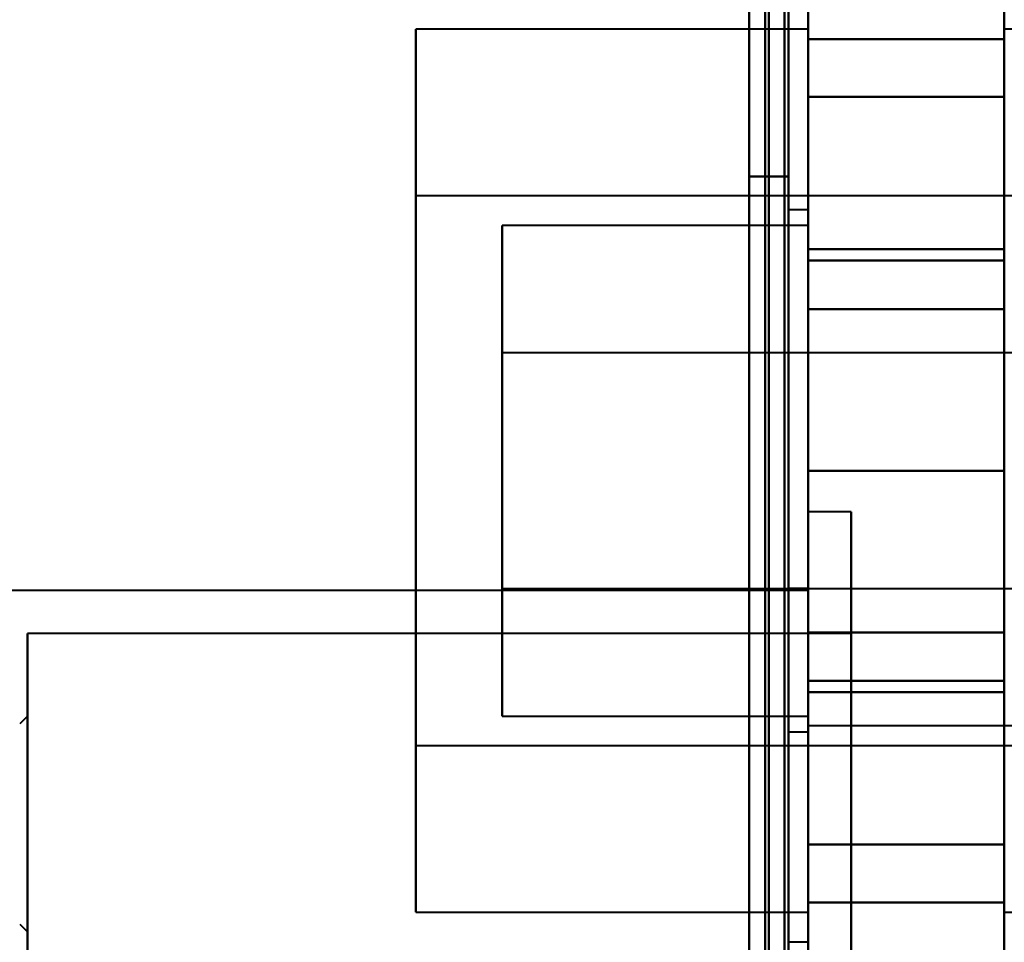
# Model space of a CAD drawing. Header units: millimetres. Extents: x -1483 to 905, y -1392 to 951.
# Tile 93 of 105: x 720 to 745, y -390 to -367. Entities that reach past the tile are written whole.
import ezdxf

# ---------------------------------------------------------------- set-up
doc = ezdxf.new("R2010")
doc.units = ezdxf.units.MM
doc.layers.add('G-IMPT', color=8, linetype='Continuous', lineweight=40)

# ---------------------------------------------------------------- blocks, each defined once
blk = doc.blocks.new('NEXA 2000 CALQUES_dwg-762145-Niveau de réf_')
at = {"layer": 'G-IMPT'}
for p, q in [((740, -404.45), (740, 469.35)), ((740, -404.45), (740, 469.35)), ((739.5, -357.05), (739.5, -333.05)), ((739.5, -357.05), (739.5, -333.05)), ((739.5, -333.05), (739.5, -357.05)), ((739.5, -333.05), (739.5, -357.05)), ((740, -357.05), (740, -333.05)), ((740, -357.05), (740, -333.05)), ((740, -333.05), (740, -357.05)), ((740, -333.05), (740, -357.05)), ((740, -333.8), (730, -333.8)), ((730, -337.267), (730, -333.8)), ((730, -333.8), (730, -353.173)), ((740, -353.173), (740, -333.8)), ((740, -333.8), (740, -337.267)), ((750, -333.8), (745, -333.8)), ((745, -352.833), (745, -333.8)), ((745, -333.8), (745, -352.833)), ((730, -352.833), (730, -336.927)), ((730, -336.927), (730, -356.3)), ((740, -356.3), (740, -336.927)), ((740, -336.927), (740, -352.833)), ((730, -356.3), (730, -337.267)), ((740, -337.267), (740, -356.3)), ((745, -356.3), (745, -337.267)), ((745, -337.267), (745, -356.3)), ((771, -338.05), (730, -338.05)), ((730, -349.893), (730, -338.05)), ((730, -338.05), (730, -349.893)), ((740, -338.4), (739.5, -338.4)), ((740, -338.4), (739.5, -338.4)), ((740, -338.4), (739.5, -338.4)), ((739.5, -338.4), (739.5, -351.7)), ((739.5, -338.4), (739.5, -351.7)), ((739.5, -338.4), (739.5, -351.7)), ((739.5, -338.4), (739.5, -351.7)), ((739.5, -351.7), (739.5, -338.4)), ((739.5, -351.7), (739.5, -338.4)), ((739.5, -351.7), (739.5, -338.4)), ((739.5, -351.7), (739.5, -338.4)), ((739.5, -351.7), (739.5, -338.4)), ((739.5, -351.7), (739.5, -338.4)), ((739.5, -338.4), (739.5, -351.7)), ((739.5, -338.4), (739.5, -351.7)), ((740, -338.4), (740, -351.7)), ((740, -338.4), (740, -351.7)), ((740, -338.4), (740, -351.7)), ((740, -338.4), (740, -351.7)), ((740, -351.7), (740, -338.4)), ((740, -351.7), (740, -338.4)), ((740, -351.7), (740, -338.4)), ((740, -351.7), (740, -338.4)), ((740, -351.7), (740, -338.4)), ((740, -351.7), (740, -338.4)), ((740, -338.4), (740, -351.7)), ((740, -338.4), (740, -351.7)), ((740, -338.8), (732.2, -338.8)), ((740, -338.8), (732.2, -338.8)), ((740, -338.8), (732.2, -338.8)), ((732.2, -338.8), (732.2, -345.05)), ((732.2, -338.8), (732.2, -345.05)), ((732.2, -351.3), (732.2, -338.8)), ((732.2, -345.05), (732.2, -338.8)), ((732.2, -351.3), (732.2, -338.8)), ((732.2, -345.05), (732.2, -338.8)), ((732.2, -342.009), (732.2, -338.8)), ((732.2, -338.8), (732.2, -348.091)), ((740, -338.8), (740, -351.3)), ((740, -338.8), (740, -345.05)), ((740, -338.8), (740, -351.3)), ((740, -338.8), (740, -345.05)), ((740, -345.05), (740, -338.8)), ((740, -345.05), (740, -338.8)), ((740, -348.091), (740, -338.8)), ((740, -338.8), (740, -342.009)), ((745, -351.3), (745, -338.8)), ((745, -351.3), (745, -338.8)), ((745, -351.3), (745, -338.8)), ((745, -351.3), (745, -338.8)), ((745, -338.8), (745, -351.3)), ((745, -338.8), (745, -351.3)), ((745, -338.8), (745, -351.3)), ((745, -338.8), (745, -351.3)), ((745, -350.51), (745, -338.8)), ((745, -338.8), (745, -350.51)), ((732.2, -351.3), (732.2, -339.59)), ((740, -339.59), (740, -351.3)), ((745, -351.3), (745, -339.59)), ((745, -339.59), (745, -351.3)), ((730, -352.05), (730, -340.207)), ((730, -340.207), (730, -352.05)), ((732.2, -350.51), (732.2, -342.009)), ((732.2, -342.009), (732.2, -351.3)), ((763.2, -342.05), (732.2, -342.05)), ((763.2, -342.05), (732.2, -342.05)), ((763.2, -342.05), (732.2, -342.05)), ((732.2, -342.05), (732.2, -348.05)), ((732.2, -342.05), (732.2, -348.05)), ((732.2, -342.05), (732.2, -348.05)), ((732.2, -342.05), (732.2, -348.05)), ((732.2, -348.05), (732.2, -342.05)), ((732.2, -348.05), (732.2, -342.05)), ((732.2, -348.05), (732.2, -342.05)), ((732.2, -348.05), (732.2, -342.05)), ((732.2, -347.671), (732.2, -342.05)), ((732.2, -342.05), (732.2, -347.671)), ((740, -351.3), (740, -342.009)), ((740, -342.009), (740, -350.51)), ((732.2, -348.05), (732.2, -342.429)), ((732.2, -342.429), (732.2, -348.05)), ((732.2, -345.05), (732.2, -351.3)), ((732.2, -345.05), (732.2, -351.3)), ((732.2, -351.3), (732.2, -345.05)), ((732.2, -351.3), (732.2, -345.05)), ((740, -345.05), (740, -351.3)), ((740, -345.05), (740, -351.3)), ((740, -351.3), (740, -345.05)), ((740, -351.3), (740, -345.05)), ((741.1, -346.1), (740, -346.1)), ((740, -361.968), (740, -346.1)), ((740, -346.1), (740, -361.968)), ((741.1, -361.968), (741.1, -346.1)), ((741.1, -346.1), (741.1, -361.968)), ((740, -362), (740, -346.132)), ((740, -346.132), (740, -362)), ((741.1, -362), (741.1, -346.132)), ((741.1, -346.132), (741.1, -362)), ((740, -348.1), (707.5, -348.1)), ((732.2, -348.05), (763.2, -348.05)), ((732.2, -348.05), (763.2, -348.05)), ((732.2, -348.05), (763.2, -348.05)), ((740, -348.05), (739.5, -348.05)), ((739.5, -348.05), (739.5, -360.05)), ((739.5, -348.05), (739.5, -360.05)), ((739.5, -360.05), (739.5, -348.05)), ((739.5, -360.05), (739.5, -348.05)), ((740, -360.05), (740, -348.05)), ((740, -360.05), (740, -348.05)), ((740, -348.1), (740, -359.976)), ((740, -348.124), (740, -360)), ((741.1, -349.2), (720.1, -349.2)), ((720.1, -358.881), (720.1, -349.2)), ((720.1, -349.2), (720.1, -358.881)), ((720.1, -358.9), (720.1, -349.219)), ((720.1, -349.219), (720.1, -358.9)), ((741.1, -358.881), (741.1, -349.2)), ((741.1, -349.2), (741.1, -358.881)), ((741.1, -358.9), (741.1, -349.219)), ((741.1, -349.219), (741.1, -358.9)), ((720.1, -351.3), (719.9, -351.5)), ((720.1, -356.789), (720.1, -351.3)), ((720.1, -351.3), (720.1, -356.789)), ((720.1, -356.8), (720.1, -351.311)), ((720.1, -351.311), (720.1, -356.8)), ((732.2, -351.3), (740, -351.3)), ((732.2, -351.3), (740, -351.3)), ((732.2, -351.3), (740, -351.3)), ((750.5, -351.55), (740, -351.55)), ((750.5, -351.55), (740, -351.55)), ((740, -366.434), (740, -351.55)), ((740, -366.434), (740, -351.55)), ((740, -351.55), (740, -366.434)), ((740, -351.55), (740, -366.434)), ((739.5, -351.7), (740, -351.7)), ((739.5, -351.7), (740, -351.7)), ((739.5, -351.7), (740, -351.7)), ((730, -352.05), (771, -352.05)), ((730, -356.3), (740, -356.3)), ((745, -356.3), (750, -356.3)), ((719.9, -356.6), (720.1, -356.8)), ((739.5, -357.05), (740, -357.05))]:
    blk.add_line(p, q, dxfattribs=at)
at = {"layer": 'G-IMPT', "flags": 128}
for points in [[(739.4, -404.45), (739.4, -186), (739.4, 32.45), (739.4, 250.9), (739.4, 469.35)], [(739.4, 469.35), (739.4, 250.9), (739.4, 32.45), (739.4, -186), (739.4, -404.45)], [(739.4, 469.35), (739.4, 250.9), (739.4, 32.45), (739.4, -186), (739.4, -404.45)], [(739.4, 469.35), (739.4, 250.9), (739.4, 32.45), (739.4, -186), (739.4, -404.45)], [(739.4, -404.45), (739.4, -186), (739.4, 32.45), (739.4, 250.9), (739.4, 469.35)], [(739.4, -404.45), (739.4, -186), (739.4, 32.45), (739.4, 250.9), (739.4, 469.35)], [(739.4, 469.35), (739.4, 250.9), (739.4, 32.45), (739.4, -186), (739.4, -404.45)], [(739.4, 469.35), (739.4, 250.9), (739.4, 32.45), (739.4, -186), (739.4, -404.45)], [(739.4, -404.45), (739.4, -186), (739.4, 32.45), (739.4, 250.9), (739.4, 469.35)], [(739.5, -404.45), (739.5, -186), (739.5, 32.45), (739.5, 250.9), (739.5, 469.35)], [(739.5, -404.45), (739.5, -186), (739.5, 32.45), (739.5, 250.9), (739.5, 469.35)], [(739.5, 469.35), (739.5, 250.9), (739.5, 32.45), (739.5, -186), (739.5, -404.45)], [(740, -404.45), (740, -186), (740, 32.45), (740, 250.9), (740, 469.35)], [(740, 469.35), (740, 250.9), (740, 32.45), (740, -186), (740, -404.45)], [(740, -404.45), (740, -186), (740, 32.45), (740, 250.9), (740, 469.35)], [(740, 469.35), (740, 250.9), (740, 32.45), (740, -186), (740, -404.45)], [(740, -404.45), (740, -186), (740, 32.45), (740, 250.9), (740, 469.35)], [(740, 469.35), (740, 250.9), (740, 32.45), (740, -186), (740, -404.45)], [(740, -404.45), (740, -186), (740, 32.45), (740, 250.9), (740, 469.35)], [(740, 469.35), (740, 250.9), (740, 32.45), (740, -186), (740, -404.45)], [(739, -404.05), (739, -185.8), (739, 32.45), (739, 250.7), (739, 468.95)], [(739, 468.95), (739, 250.7), (739, 32.45), (739, -185.8), (739, -404.05)], [(738.5, 468.85), (738.5, 250.65), (738.5, 32.45), (738.5, -185.75), (738.5, -403.95)], [(738.5, -403.95), (738.5, -185.75), (738.5, 32.45), (738.5, 250.65), (738.5, 468.85)], [(738.5, 468.85), (738.5, 250.65), (738.5, 32.45), (738.5, -185.75), (738.5, -403.95)], [(738.5, -403.95), (738.5, -185.75), (738.5, 32.45), (738.5, 250.65), (738.5, 468.85)], [(738.5, 468.85), (738.5, 250.65), (738.5, 32.45), (738.5, -185.75), (738.5, -403.95)], [(738.5, -403.95), (738.5, -185.75), (738.5, 32.45), (738.5, 250.65), (738.5, 468.85)], [(738.5, -403.95), (738.5, -185.75), (738.5, 32.45), (738.5, 250.65), (738.5, 468.85)], [(738.5, 468.85), (738.5, 250.65), (738.5, 32.45), (738.5, -185.75), (738.5, -403.95)], [(738.9, -403.95), (738.9, -185.75), (738.9, 32.45), (738.9, 250.65), (738.9, 468.85)], [(738.9, 468.85), (738.9, 250.65), (738.9, 32.45), (738.9, -185.75), (738.9, -403.95)], [(739, 468.85), (739, 250.65), (739, 32.45), (739, -185.75), (739, -403.95)], [(739, -403.95), (739, -185.75), (739, 32.45), (739, 250.65), (739, 468.85)], [(739.5, -403.95), (739.5, -185.75), (739.5, 32.45), (739.5, 250.65), (739.5, 468.85)], [(739.5, 468.85), (739.5, 250.65), (739.5, 32.45), (739.5, -185.75), (739.5, -403.95)], [(739.5, -403.95), (739.5, -185.75), (739.5, 32.45), (739.5, 250.65), (739.5, 468.85)], [(739.5, 468.85), (739.5, 250.65), (739.5, 32.45), (739.5, -185.75), (739.5, -403.95)], [(739.5, -403.95), (739.5, -185.75), (739.5, 32.45), (739.5, 250.65), (739.5, 468.85)], [(739.5, 468.85), (739.5, 250.65), (739.5, 32.45), (739.5, -185.75), (739.5, -403.95)], [(740, -328.439), (740, -331.562), (740, -334.685), (740, -337.807), (740, -340.93)], [(740, -340.93), (740, -337.807), (740, -334.685), (740, -331.562), (740, -328.439)], [(745, -328.439), (745, -331.562), (745, -334.685), (745, -337.807), (745, -340.93)], [(745, -340.93), (745, -337.807), (745, -334.685), (745, -331.562), (745, -328.439)], [(740, -349.17), (740, -345.017), (740, -340.864), (740, -336.711), (740, -332.559)], [(740, -332.559), (740, -336.711), (740, -340.864), (740, -345.017), (740, -349.17)], [(745, -349.17), (745, -345.017), (745, -340.864), (745, -336.711), (745, -332.559)], [(745, -332.559), (745, -336.711), (745, -340.864), (745, -345.017), (745, -349.17)], [(740, -339.404), (740, -338.066), (740, -336.728), (740, -335.389), (740, -334.051)], [(740, -334.051), (740, -335.463), (740, -336.874), (740, -338.286), (740, -339.697)], [(745, -334.051), (743.75, -334.051), (742.5, -334.051), (741.25, -334.051), (740, -334.051)], [(740, -334.051), (740, -335.389), (740, -336.728), (740, -338.066), (740, -339.404)], [(740, -339.697), (740, -338.286), (740, -336.874), (740, -335.463), (740, -334.051)], [(740, -334.051), (741.25, -334.051), (742.5, -334.051), (743.75, -334.051), (745, -334.051)], [(745, -339.404), (745, -338.066), (745, -336.728), (745, -335.389), (745, -334.051)], [(745, -334.051), (745, -335.463), (745, -336.874), (745, -338.286), (745, -339.697)], [(745, -339.697), (745, -338.286), (745, -336.874), (745, -335.463), (745, -334.051)], [(745, -334.051), (745, -335.389), (745, -336.728), (745, -338.066), (745, -339.404)], [(740, -345.05), (740, -342.668), (740, -340.287), (740, -337.905), (740, -335.524)], [(740, -335.524), (741.25, -335.524), (742.5, -335.524), (743.75, -335.524), (745, -335.524)], [(745, -335.524), (743.75, -335.524), (742.5, -335.524), (741.25, -335.524), (740, -335.524)], [(740, -335.524), (741.25, -335.524), (742.5, -335.524), (743.75, -335.524), (745, -335.524)], [(745, -335.524), (743.75, -335.524), (742.5, -335.524), (741.25, -335.524), (740, -335.524)], [(740, -335.524), (740, -337.905), (740, -340.287), (740, -342.668), (740, -345.05)], [(740, -345.05), (740, -342.668), (740, -340.287), (740, -337.905), (740, -335.524)], [(740, -335.524), (741.25, -335.524), (742.5, -335.524), (743.75, -335.524), (745, -335.524)], [(745, -335.524), (743.75, -335.524), (742.5, -335.524), (741.25, -335.524), (740, -335.524)], [(740, -335.524), (741.25, -335.524), (742.5, -335.524), (743.75, -335.524), (745, -335.524)], [(745, -335.524), (743.75, -335.524), (742.5, -335.524), (741.25, -335.524), (740, -335.524)], [(740, -335.524), (740, -337.905), (740, -340.287), (740, -342.668), (740, -345.05)], [(740, -345.05), (740, -342.668), (740, -340.287), (740, -337.905), (740, -335.524)], [(740, -335.524), (740, -337.905), (740, -340.287), (740, -342.668), (740, -345.05)], [(740, -345.05), (740, -342.668), (740, -340.287), (740, -337.905), (740, -335.524)], [(740, -335.524), (740, -337.905), (740, -340.287), (740, -342.668), (740, -345.05)], [(745, -345.05), (745, -342.668), (745, -340.287), (745, -337.905), (745, -335.524)], [(745, -335.524), (745, -337.905), (745, -340.287), (745, -342.668), (745, -345.05)], [(745, -345.05), (745, -342.668), (745, -340.287), (745, -337.905), (745, -335.524)], [(745, -335.524), (745, -337.905), (745, -340.287), (745, -342.668), (745, -345.05)], [(745, -335.524), (745, -337.905), (745, -340.287), (745, -342.668), (745, -345.05)], [(745, -345.05), (745, -342.668), (745, -340.287), (745, -337.905), (745, -335.524)], [(745, -335.524), (745, -337.905), (745, -340.287), (745, -342.668), (745, -345.05)], [(745, -345.05), (745, -342.668), (745, -340.287), (745, -337.905), (745, -335.524)], [(738.5, -337.55), (738.5, -352.55), (738.5, -367.55), (738.5, -382.55), (738.5, -397.55)], [(738.5, -397.55), (738.5, -382.55), (738.5, -367.55), (738.5, -352.55), (738.5, -337.55)], [(738.5, -337.55), (738.5, -352.55), (738.5, -367.55), (738.5, -382.55), (738.5, -397.55)], [(738.5, -397.55), (738.5, -382.55), (738.5, -367.55), (738.5, -352.55), (738.5, -337.55)], [(738.5, -337.55), (738.5, -352.55), (738.5, -367.55), (738.5, -382.55), (738.5, -397.55)], [(739.5, -337.55), (739.25, -337.55), (739, -337.55), (738.75, -337.55), (738.5, -337.55)], [(738.5, -337.55), (738.75, -337.55), (739, -337.55), (739.25, -337.55), (739.5, -337.55)], [(739.5, -337.55), (739.25, -337.55), (739, -337.55), (738.75, -337.55), (738.5, -337.55)], [(738.5, -397.55), (738.5, -382.55), (738.5, -367.55), (738.5, -352.55), (738.5, -337.55)], [(738.5, -337.55), (738.75, -337.55), (739, -337.55), (739.25, -337.55), (739.5, -337.55)], [(738.5, -337.55), (738.5, -352.55), (738.5, -367.55), (738.5, -382.55), (738.5, -397.55)], [(739.5, -337.55), (739.25, -337.55), (739, -337.55), (738.75, -337.55), (738.5, -337.55)], [(738.5, -337.55), (738.75, -337.55), (739, -337.55), (739.25, -337.55), (739.5, -337.55)], [(739.5, -337.55), (739.25, -337.55), (739, -337.55), (738.75, -337.55), (738.5, -337.55)], [(738.5, -397.55), (738.5, -382.55), (738.5, -367.55), (738.5, -352.55), (738.5, -337.55)], [(738.5, -337.55), (738.75, -337.55), (739, -337.55), (739.25, -337.55), (739.5, -337.55)], [(739.5, -397.55), (739.5, -382.55), (739.5, -367.55), (739.5, -352.55), (739.5, -337.55)], [(739.5, -337.55), (739.5, -352.55), (739.5, -367.55), (739.5, -382.55), (739.5, -397.55)], [(739.5, -397.55), (739.5, -382.55), (739.5, -367.55), (739.5, -352.55), (739.5, -337.55)], [(739.5, -337.55), (739.5, -352.55), (739.5, -367.55), (739.5, -382.55), (739.5, -397.55)], [(739.5, -397.55), (739.5, -382.55), (739.5, -367.55), (739.5, -352.55), (739.5, -337.55)], [(739.5, -337.55), (739.5, -352.55), (739.5, -367.55), (739.5, -382.55), (739.5, -397.55)], [(739.5, -397.55), (739.5, -382.55), (739.5, -367.55), (739.5, -352.55), (739.5, -337.55)], [(739.5, -337.55), (739.5, -352.55), (739.5, -367.55), (739.5, -382.55), (739.5, -397.55)], [(740, -350.403), (740, -347.653), (740, -344.903), (740, -342.154), (740, -339.404)], [(745, -339.404), (743.75, -339.404), (742.5, -339.404), (741.25, -339.404), (740, -339.404)], [(740, -339.404), (740, -342.154), (740, -344.903), (740, -347.653), (740, -350.403)], [(740, -339.404), (741.25, -339.404), (742.5, -339.404), (743.75, -339.404), (745, -339.404)], [(745, -350.403), (745, -347.653), (745, -344.903), (745, -342.154), (745, -339.404)], [(745, -339.404), (745, -342.154), (745, -344.903), (745, -347.653), (745, -350.403)], [(740, -339.697), (740, -342.447), (740, -345.197), (740, -347.946), (740, -350.696)], [(740, -350.696), (740, -347.946), (740, -345.197), (740, -342.447), (740, -339.697)], [(740, -339.697), (741.25, -339.697), (742.5, -339.697), (743.75, -339.697), (745, -339.697)], [(745, -339.697), (743.75, -339.697), (742.5, -339.697), (741.25, -339.697), (740, -339.697)], [(745, -339.697), (745, -342.447), (745, -345.197), (745, -347.946), (745, -350.696)], [(745, -350.696), (745, -347.946), (745, -345.197), (745, -342.447), (745, -339.697)], [(740, -340.93), (740, -345.083), (740, -349.236), (740, -353.389), (740, -357.541)], [(740, -357.541), (740, -353.389), (740, -349.236), (740, -345.083), (740, -340.93)], [(740, -340.93), (741.25, -340.93), (742.5, -340.93), (743.75, -340.93), (745, -340.93)], [(745, -340.93), (743.75, -340.93), (742.5, -340.93), (741.25, -340.93), (740, -340.93)], [(745, -340.93), (745, -345.083), (745, -349.236), (745, -353.389), (745, -357.541)], [(745, -357.541), (745, -353.389), (745, -349.236), (745, -345.083), (745, -340.93)], [(745, -345.05), (743.75, -345.05), (742.5, -345.05), (741.25, -345.05), (740, -345.05)], [(740, -345.05), (741.25, -345.05), (742.5, -345.05), (743.75, -345.05), (745, -345.05)], [(745, -345.05), (743.75, -345.05), (742.5, -345.05), (741.25, -345.05), (740, -345.05)], [(740, -345.05), (740, -347.432), (740, -349.813), (740, -352.195), (740, -354.576)], [(740, -354.576), (740, -352.195), (740, -349.813), (740, -347.432), (740, -345.05)], [(740, -345.05), (741.25, -345.05), (742.5, -345.05), (743.75, -345.05), (745, -345.05)], [(745, -345.05), (743.75, -345.05), (742.5, -345.05), (741.25, -345.05), (740, -345.05)], [(740, -345.05), (741.25, -345.05), (742.5, -345.05), (743.75, -345.05), (745, -345.05)], [(745, -345.05), (743.75, -345.05), (742.5, -345.05), (741.25, -345.05), (740, -345.05)], [(740, -345.05), (740, -347.432), (740, -349.813), (740, -352.195), (740, -354.576)], [(740, -354.576), (740, -352.195), (740, -349.813), (740, -347.432), (740, -345.05)], [(740, -345.05), (741.25, -345.05), (742.5, -345.05), (743.75, -345.05), (745, -345.05)], [(740, -345.05), (740, -347.432), (740, -349.813), (740, -352.195), (740, -354.576)], [(740, -354.576), (740, -352.195), (740, -349.813), (740, -347.432), (740, -345.05)], [(740, -345.05), (740, -347.432), (740, -349.813), (740, -352.195), (740, -354.576)], [(740, -354.576), (740, -352.195), (740, -349.813), (740, -347.432), (740, -345.05)], [(745, -354.576), (745, -352.195), (745, -349.813), (745, -347.432), (745, -345.05)], [(745, -345.05), (745, -347.432), (745, -349.813), (745, -352.195), (745, -354.576)], [(745, -354.576), (745, -352.195), (745, -349.813), (745, -347.432), (745, -345.05)], [(745, -345.05), (745, -347.432), (745, -349.813), (745, -352.195), (745, -354.576)], [(745, -354.576), (745, -352.195), (745, -349.813), (745, -347.432), (745, -345.05)], [(745, -345.05), (745, -347.432), (745, -349.813), (745, -352.195), (745, -354.576)], [(745, -354.576), (745, -352.195), (745, -349.813), (745, -347.432), (745, -345.05)], [(745, -345.05), (745, -347.432), (745, -349.813), (745, -352.195), (745, -354.576)], [(740, -361.661), (740, -358.538), (740, -355.415), (740, -352.293), (740, -349.17)], [(745, -349.17), (743.75, -349.17), (742.5, -349.17), (741.25, -349.17), (740, -349.17)], [(740, -349.17), (740, -352.293), (740, -355.415), (740, -358.538), (740, -361.661)], [(740, -349.17), (741.25, -349.17), (742.5, -349.17), (743.75, -349.17), (745, -349.17)], [(745, -361.661), (745, -358.538), (745, -355.415), (745, -352.293), (745, -349.17)], [(745, -349.17), (745, -352.293), (745, -355.415), (745, -358.538), (745, -361.661)], [(740, -356.049), (740, -354.637), (740, -353.226), (740, -351.814), (740, -350.403)], [(745, -350.403), (743.75, -350.403), (742.5, -350.403), (741.25, -350.403), (740, -350.403)], [(740, -350.403), (740, -351.814), (740, -353.226), (740, -354.637), (740, -356.049)], [(740, -350.403), (741.25, -350.403), (742.5, -350.403), (743.75, -350.403), (745, -350.403)], [(745, -356.049), (745, -354.637), (745, -353.226), (745, -351.814), (745, -350.403)], [(745, -350.403), (745, -351.814), (745, -353.226), (745, -354.637), (745, -356.049)], [(740, -350.696), (740, -352.034), (740, -353.372), (740, -354.711), (740, -356.049)], [(740, -356.049), (740, -354.711), (740, -353.372), (740, -352.034), (740, -350.696)], [(740, -350.696), (741.25, -350.696), (742.5, -350.696), (743.75, -350.696), (745, -350.696)], [(745, -350.696), (743.75, -350.696), (742.5, -350.696), (741.25, -350.696), (740, -350.696)], [(745, -350.696), (745, -352.034), (745, -353.372), (745, -354.711), (745, -356.049)], [(745, -356.049), (745, -354.711), (745, -353.372), (745, -352.034), (745, -350.696)], [(740, -354.576), (741.25, -354.576), (742.5, -354.576), (743.75, -354.576), (745, -354.576)], [(745, -354.576), (743.75, -354.576), (742.5, -354.576), (741.25, -354.576), (740, -354.576)], [(740, -354.576), (741.25, -354.576), (742.5, -354.576), (743.75, -354.576), (745, -354.576)], [(745, -354.576), (743.75, -354.576), (742.5, -354.576), (741.25, -354.576), (740, -354.576)], [(740, -354.576), (741.25, -354.576), (742.5, -354.576), (743.75, -354.576), (745, -354.576)], [(745, -354.576), (743.75, -354.576), (742.5, -354.576), (741.25, -354.576), (740, -354.576)], [(740, -354.576), (741.25, -354.576), (742.5, -354.576), (743.75, -354.576), (745, -354.576)], [(745, -354.576), (743.75, -354.576), (742.5, -354.576), (741.25, -354.576), (740, -354.576)], [(740, -356.049), (741.25, -356.049), (742.5, -356.049), (743.75, -356.049), (745, -356.049)], [(745, -356.049), (743.75, -356.049), (742.5, -356.049), (741.25, -356.049), (740, -356.049)]]:
    blk.add_lwpolyline(points, dxfattribs=at)

msp = doc.modelspace()

# ---------------------------------------------------------------- block references
at = {"layer": 'G-IMPT'}
msp.add_blockref('NEXA 2000 CALQUES_dwg-762145-Niveau de réf_', (0, -32.95), dxfattribs=at)

doc.saveas('drawing.dxf')
